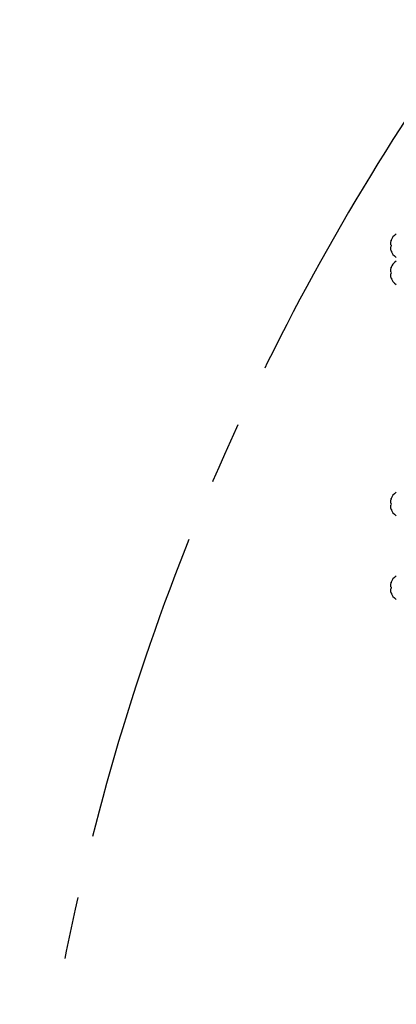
# Model space of a CAD drawing. Extents: x 0 to 8410, y 0 to 5940.
# Tile 60 of 110: x 4721 to 4874, y 3134 to 3534. Entities that reach past the tile are written whole.
import ezdxf

# ---------------------------------------------------------------- set-up
doc = ezdxf.new("R2010")
doc.units = 0
doc.header["$LTSCALE"] = 10
doc.linetypes.add('CENTERX2', pattern=[20.32, 12.7, -2.54, 2.54, -2.54])
doc.layers.get('0').update_dxf_attribs({"linetype": 'CONTINUOUS'})

msp = doc.modelspace()

# ---------------------------------------------------------------- linework, layer by layer
at = {"color": 7, "linetype": 'CONTINUOUS'}
for p, q in [((4871.807222, 3444.422396), (4872.016375, 3444.422396)), ((4872.022872, 3440.483453), (4871.807222, 3440.483453)), ((4871.807222, 3433.422419), (4872.016375, 3433.422419)), ((4872.022872, 3429.483446), (4871.807222, 3429.483446)), ((4871.807222, 3339.422407), (4872.016375, 3339.422407)), ((4872.022872, 3335.483434), (4871.807222, 3335.483434)), ((4871.807222, 3305.422398), (4872.016375, 3305.422398)), ((4872.022872, 3301.483455), (4871.807222, 3301.483455))]:
    msp.add_line(p, q, dxfattribs=at)
at = {"color": 7, "linetype": 'CENTERX2'}
msp.add_arc((5691.080933, 2964.452925), 970, 74.298428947, 58.256891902, dxfattribs=at)
at = {"color": 7, "linetype": 'CONTINUOUS'}
for centre, start, end in [((4877.375085, 3442.188091), 123.30017696, 158.15271851), ((4877.375085, 3442.717759), 201.89272945, 236.69982304), ((4877.375085, 3431.188091), 123.30017696, 158.15271851), ((4877.375085, 3431.717759), 201.89272945, 236.69982304), ((4877.375085, 3337.188091), 123.30017696, 158.15271851), ((4877.375085, 3337.717759), 201.89272945, 236.69982304), ((4877.375085, 3303.188091), 123.30017696, 158.15271851), ((4877.375085, 3303.717759), 201.89272945, 236.69982304)]:
    msp.add_arc(centre, 6, start, end, dxfattribs=at)
for points, knots in [([(4872.1875, 3444.834503), (4872.087764, 3444.727426), (4871.886709, 3444.51157), (4871.777989, 3444.391258), (4871.807298, 3444.423157), (4871.80764, 3444.423529)], [0, 0, 0, 0, 0.493129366, 0.9940927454, 1, 1, 1, 1]), ([(4872.1875, 3440.071347), (4872.083898, 3440.30035), (4871.875057, 3440.761974), (4871.776953, 3441.448265), (4871.857278, 3441.991808), (4872.02178, 3442.295554), (4872.151642, 3442.418862), (4872.1875, 3442.45291)], [0, 0, 0, 0, 0.2469316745, 0.4977644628, 0.7104255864, 0.9200414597, 1, 1, 1, 1]), ([(4872.1875, 3442.45291), (4872.083896, 3442.570599), (4871.875039, 3442.807851), (4871.776962, 3443.384856), (4871.857253, 3444.016895), (4872.021816, 3444.500833), (4872.151643, 3444.762291), (4872.1875, 3444.834503)], [0, 0, 0, 0, 0.246916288, 0.4977656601, 0.7104352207, 0.920025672, 1, 1, 1, 1]), ([(4871.806746, 3440.483275), (4871.806706, 3440.483324), (4871.783169, 3440.512742), (4871.868386, 3440.414022), (4872.02093, 3440.248746), (4872.151449, 3440.109741), (4872.1875, 3440.071347)], [0, 0, 0, 0, 0.0007167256, 0.4238475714, 0.840861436, 1, 1, 1, 1]), ([(4872.1875, 3433.834496), (4872.087818, 3433.727477), (4871.886871, 3433.511739), (4871.777609, 3433.390838), (4871.807298, 3433.42315), (4871.80764, 3433.423522)], [0, 0, 0, 0, 0.4931676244, 0.9941698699, 1, 1, 1, 1]), ([(4872.1875, 3431.452932), (4872.083897, 3431.570614), (4871.875054, 3431.807835), (4871.776961, 3432.384922), (4871.857249, 3433.016855), (4872.021816, 3433.500827), (4872.151643, 3433.762284), (4872.1875, 3433.834496)], [0, 0, 0, 0, 0.2469204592, 0.4977420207, 0.7104303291, 0.920024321, 1, 1, 1, 1]), ([(4871.806746, 3429.483267), (4871.806706, 3429.483327), (4871.78048, 3429.52266), (4871.869656, 3429.409349), (4872.020822, 3429.249099), (4872.151427, 3429.109834), (4872.1875, 3429.071369)], [0, 0, 0, 0, 0.00064302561, 0.423810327, 0.84085770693, 1, 1, 1, 1]), ([(4872.1875, 3429.071369), (4872.083897, 3429.30036), (4871.875049, 3429.761969), (4871.776963, 3430.448308), (4871.857245, 3430.991761), (4872.021806, 3431.295551), (4872.151643, 3431.418874), (4872.1875, 3431.452932)], [0, 0, 0, 0, 0.2469246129, 0.4977594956, 0.7104538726, 0.9200364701, 1, 1, 1, 1]), ([(4872.1875, 3339.834484), (4872.087818, 3339.727481), (4871.886868, 3339.511774), (4871.777609, 3339.390826), (4871.807298, 3339.423138), (4871.80764, 3339.42351)], [0, 0, 0, 0, 0.4931621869, 0.9941698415, 1, 1, 1, 1]), ([(4872.1875, 3337.452921), (4872.083897, 3337.5706), (4871.875051, 3337.807823), (4871.776958, 3338.384932), (4871.857261, 3339.016854), (4872.021799, 3339.500834), (4872.151643, 3339.762283), (4872.1875, 3339.834484)], [0, 0, 0, 0, 0.246920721, 0.4977501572, 0.7104296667, 0.9200331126, 1, 1, 1, 1]), ([(4872.1875, 3335.071358), (4872.083897, 3335.300348), (4871.875049, 3335.761956), (4871.776961, 3336.448301), (4871.85725, 3336.991738), (4872.021796, 3337.295585), (4872.151643, 3337.418874), (4872.1875, 3337.452921)], [0, 0, 0, 0, 0.2469242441, 0.4977587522, 0.7104528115, 0.9200409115, 1, 1, 1, 1]), ([(4871.806746, 3335.483285), (4871.806706, 3335.483335), (4871.780345, 3335.516283), (4871.869718, 3335.412367), (4872.020823, 3335.248891), (4872.151426, 3335.109781), (4872.1875, 3335.071358)], [0, 0, 0, 0, 0.0006397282, 0.4238031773, 0.840849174, 1, 1, 1, 1]), ([(4872.1875, 3305.834504), (4872.087816, 3305.727605), (4871.886865, 3305.512108), (4871.777622, 3305.389981), (4871.807298, 3305.423149), (4871.80764, 3305.42353)], [0, 0, 0, 0, 0.4931649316, 0.9941674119, 1, 1, 1, 1]), ([(4872.1875, 3303.452911), (4872.083897, 3303.570591), (4871.87505, 3303.807814), (4871.776962, 3304.384928), (4871.857249, 3305.016863), (4872.021816, 3305.500836), (4872.151643, 3305.762293), (4872.1875, 3305.834504)], [0, 0, 0, 0, 0.2469185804, 0.4977458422, 0.7104325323, 0.9200249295, 1, 1, 1, 1]), ([(4871.806746, 3301.483276), (4871.806706, 3301.483326), (4871.780345, 3301.516274), (4871.869718, 3301.412358), (4872.020823, 3301.248881), (4872.151426, 3301.109772), (4872.1875, 3301.071348)], [0, 0, 0, 0, 0.0006397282, 0.4238031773, 0.840849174, 1, 1, 1, 1]), ([(4872.1875, 3301.071348), (4872.083897, 3301.300349), (4871.875054, 3301.761967), (4871.77696, 3302.448319), (4871.857253, 3302.99173), (4872.021796, 3303.295576), (4872.151643, 3303.418865), (4872.1875, 3303.452911)], [0, 0, 0, 0, 0.246933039, 0.4977672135, 0.7104531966, 0.9200410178, 1, 1, 1, 1])]:
    msp.add_open_spline(points, degree=3, knots=knots, dxfattribs=at)

doc.saveas('drawing.dxf')
